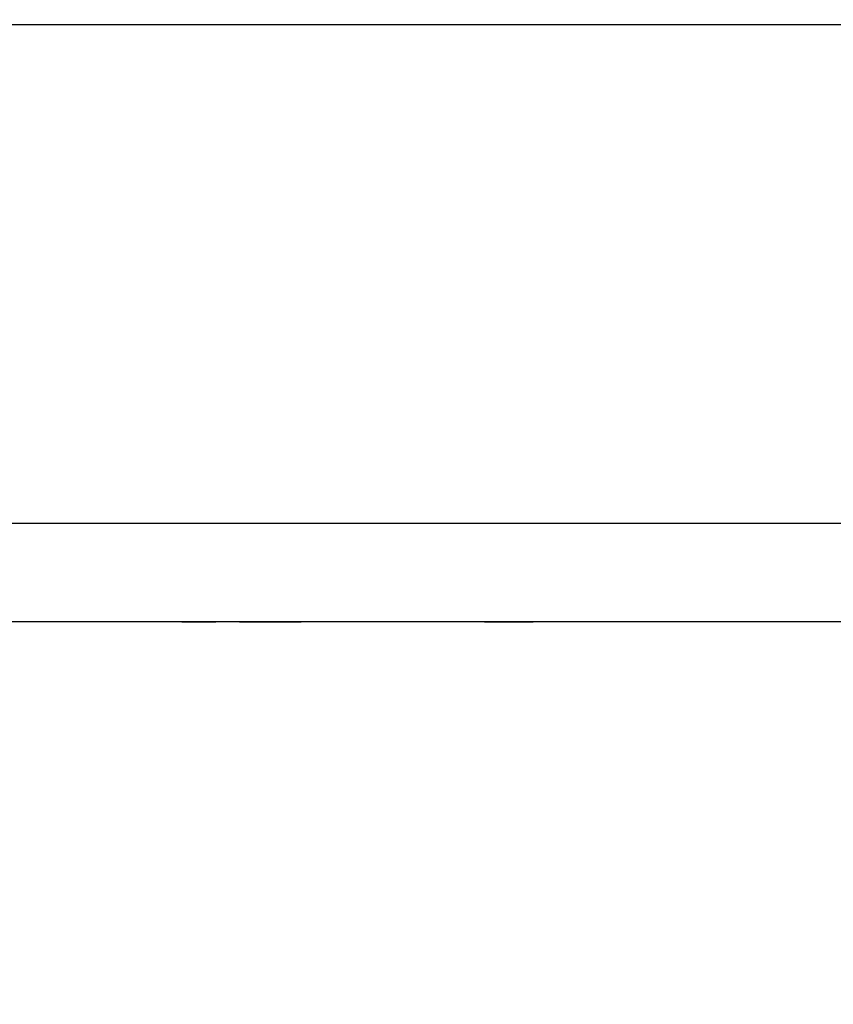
# Model space of a CAD drawing. Header units: inches. Extents: x 0 to 34, y 0 to 22.
# Tile 18 of 106: x 7.423 to 8.005, y 10.246 to 10.951. Entities that reach past the tile are written whole.
import ezdxf

# ---------------------------------------------------------------- set-up
doc = ezdxf.new("R2010")
doc.units = ezdxf.units.IN
doc.header["$LTSCALE"] = 1.87
doc.header["$MEASUREMENT"] = 0
doc.layers.get('0').update_dxf_attribs({"linetype": 'CONTINUOUS'})
doc.layers.add('DIMENSIONS', color=7, linetype='CONTINUOUS')
doc.styles.get("Standard").update_dxf_attribs({"font": 'txt', "width": 0.8})
doc.dimstyles.new('DIMSTYLE_2', dxfattribs={"dimtxt": 0.125, "dimasz": 0.18, "dimexe": 0.125, "dimexo": 0.0625, "dimgap": 0.0625, "dimtad": 0, "dimtih": 1, "dimtoh": 1, "dimlfac": 1.333333, "dimzin": 4, "dimdsep": 46, "dimtxsty": 'STANDARD', "dimblk": '_FILLED', "dimblk1": '_FILLED', "dimblk2": '_FILLED', "dimcen": 0.09, "dimadec": 0, "dimazin": 0, "dimtfac": 1, "dimtofl": 0, "dimtmove": 0, "dimatfit": 3, "dimldrblk": '_FILLED', "dimfxl": 1, "dimtolj": 1, "dimtzin": 4, "dimarcsym": 0})

# ---------------------------------------------------------------- blocks, each defined once
blk = doc.blocks.new('_FILLED')
at = {"color": 0, "linetype": 'BYBLOCK'}
blk.add_solid([(0, 0), (-1, 0.1736), (-1, -0.1736)], dxfattribs=at)
blk = doc.blocks.new('*D38')
at = {"layer": 'DIMENSIONS', "color": 2, "linetype": 'CONTINUOUS'}
for p, q in [((7.86668, 18.6577), (12.25022, 18.6577)), ((12.12522, 18.6577), (12.12522, 14.57708)), ((12.12522, 10.24645), (12.12522, 14.32708)), ((8.76285, 10.24645), (12.25022, 10.24645))]:
    blk.add_line(p, q, dxfattribs=at)
at = {"layer": 'DIMENSIONS', "color": 2, "linetype": 'CONTINUOUS', "xscale": 0.18, "yscale": 0.18, "zscale": 0.18}
for p, rotation in [((12.12522, 18.6577), 90), ((12.12522, 10.24645), 270)]:
    blk.add_blockref('_FILLED', p, dxfattribs=dict(at, rotation=rotation))
at = {"layer": 'DIMENSIONS', "color": 2, "linetype": 'CONTINUOUS', "insert": (12.12522, 14.51458), "char_height": 0.125, "width": 1.525, "attachment_point": 2, "line_spacing_factor": 0.9}
blk.add_mtext('(11.21{\\Ftxt.shx;\\W1.000000;\\H0.125000; }[284.9])', dxfattribs=at)

msp = doc.modelspace()

# ---------------------------------------------------------------- linework, layer by layer
at = {"color": 7, "linetype": 'CONTINUOUS'}
for p, q in [((9.60312, 10.9471), (3.37302, 10.9471)), ((3.3384, 10.5202), (9.63773, 10.5202)), ((7.56357, 10.51983), (7.53929, 10.51983)), ((7.6246, 10.51983), (7.58063, 10.51983)), ((7.79067, 10.51983), (7.75589, 10.51983))]:
    msp.add_line(p, q, dxfattribs=at)
at = {"color": 9, "linetype": 'CONTINUOUS'}
msp.add_line((9.70804, 10.59051), (3.26809, 10.59051), dxfattribs=at)

# ---------------------------------------------------------------- dimensions: what is measured, and where the dimension line sits
at = {"layer": 'DIMENSIONS', "color": 2, "linetype": 'CONTINUOUS'}
dim = msp.add_linear_dim(base=(12.125219, 18.657702), p1=(8.700354, 10.246453), p2=(7.804184, 18.657702), angle=90, text='(<>)', dimstyle='DIMSTYLE_2', dxfattribs=at)
dim.commit()
dim.dimension.update_dxf_attribs({"geometry": '*D38', "text_midpoint": (12.125219, 14.452077), "dimtype": 160})

doc.saveas('drawing.dxf')
